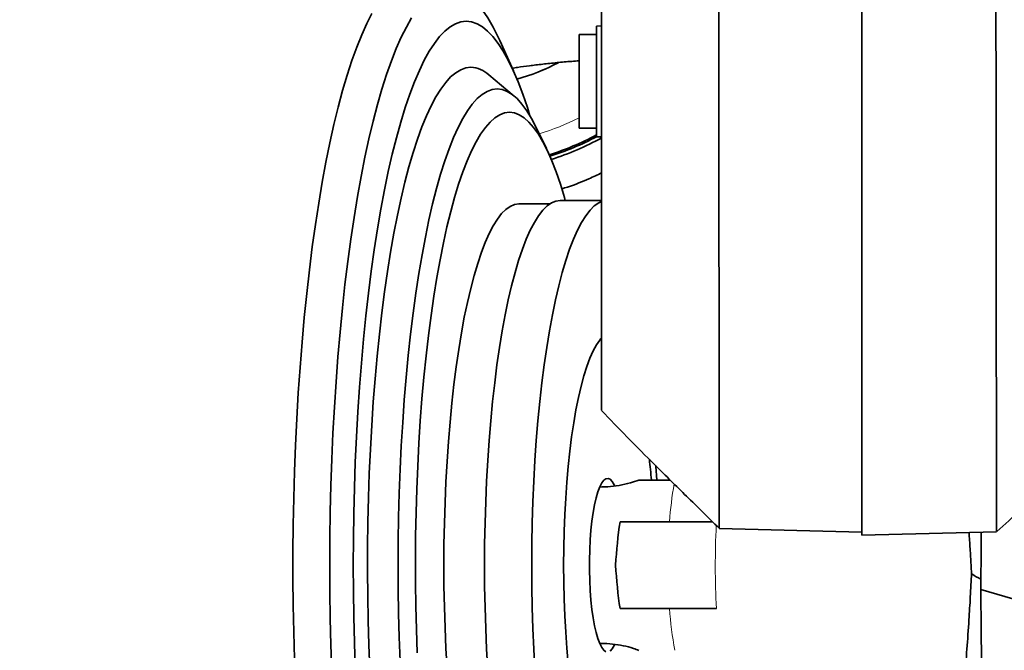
# Model space of a CAD drawing. Header units: millimetres. Extents: x 0 to 14900, y 0 to 10500.
# Tile 37 of 58: x 10777 to 11061, y 5603 to 5785. Entities that reach past the tile are written whole.
import ezdxf

# ---------------------------------------------------------------- set-up
doc = ezdxf.new("R2010")
doc.units = ezdxf.units.MM
doc.header["$LTSCALE"] = 25
doc.styles.add('SLDTEXTSTYLE0', font='TXT', dxfattribs={"width": 0.605})
doc.dimstyles.new('SLDDIMSTYLE1', dxfattribs={"dimtxt": 87.5, "dimasz": 87.5, "dimexe": 0, "dimexo": 0.0625, "dimgap": 21.875, "dimtad": 1, "dimdec": 4, "dimlfac": 25, "dimzin": 12, "dimdsep": 46, "dimtxsty": 'SLDTEXTSTYLE0', "dimsah": 1, "dimcen": 0.09, "dimadec": 1, "dimazin": 3, "dimtfac": 1, "dimtofl": 0, "dimtmove": 0, "dimatfit": 3, "dimfxl": 1, "dimfrac": 2, "dimtolj": 1, "dimtzin": 12, "dimarcsym": 0})

# ---------------------------------------------------------------- blocks, each defined once
blk = doc.blocks.new('_D_7')
at = {"color": 7, "linetype": 'Continuous', "lineweight": 0}
for p, q in [((12304.64, 5821.78), (14452.32, 5821.78)), ((7705.47, 5257.43), (7413.73, 5205.99))]:
    blk.add_line(p, q, dxfattribs=at)
at = {"color": 7, "linetype": 'Continuous', "lineweight": 18}
blk.add_arc((10906.09, 5821.78), 3508.73, 190, 0, dxfattribs=at)
for points in [[(14414.82, 5821.78), (14401.23, 5734.45), (14426.23, 5734.14)], [(7450.66, 5212.5), (7454.65, 5124.2), (7479.21, 5128.85)]]:
    blk.add_solid(points, dxfattribs=at)
at = {"color": 7, "linetype": 'Continuous', "lineweight": 18, "insert": (11078.22, 2427.93), "char_height": 87.5, "attachment_point": 1, "rotation": 5, "style": 'SLDTEXTSTYLE0'}
blk.add_mtext('170°', dxfattribs=at)

msp = doc.modelspace()

# ---------------------------------------------------------------- linework, layer by layer
at = {"color": 7, "linetype": 'Continuous', "lineweight": 35}
for p, q in [((11020.0902605, 5874.4885281), (11020.0902605, 5636.3893598)), ((10945.0902605, 5783.0613931), (10943.5902605, 5782.9827815)), ((10943.5902605, 5782.9827815), (10943.5902605, 5751.1400048)), ((10919.6902126, 5770.07649), (10915.7469561, 5778.7822883)), ((10943.5902605, 5780.5613931), (10938.5902605, 5780.5613931)), ((10938.5902605, 5780.5613931), (10938.5902605, 5753.5613931)), ((10919.8983793, 5762.8461611), (10912.5994225, 5768.9803649)), ((10929.1768256, 5747.7589868), (10926.1521564, 5753.9482535)), ((10938.5902605, 5753.5613931), (10943.5902605, 5753.5613931)), ((10943.5902605, 5751.1400048), (10945.0902605, 5751.0613931)), ((10930.1920333, 5731.7846161), (10921.2755912, 5731.7846161)), ((10945.0902605, 5732.7846161), (10933.1979525, 5732.7846161)), ((10944.6164591, 5650.2846161), (10944.525502, 5650.2846161)), ((10978.9925862, 5638.3607965), (11020.0902605, 5637.2846161)), ((11020.0902605, 5636.3893598), (11058.8627039, 5637.4046519)), ((11054.3200049, 5620.757816), (11063.5902605, 5618.1224057)), ((10944.525502, 5605.2846161), (10944.6164591, 5605.2846161))]:
    msp.add_line(p, q, dxfattribs=at)
at = {"color": 8, "linetype": 'Continuous', "lineweight": 18}
msp.add_line((10944.6164591, 5650.2846161), (10944.5236, 5650.2801833), dxfattribs=at)
at = {"color": 7, "linetype": 'Continuous', "lineweight": 35, "flags": 128}
for points in [[(10915.7469561, 5778.7822883), (10915.2885284, 5779.7750306), (10913.8141302, 5782.7122403), (10912.3131003, 5785.3188266), (10910.7886418, 5787.589227), (10909.2440082, 5789.5185963), (10907.6824957, 5791.1028171), (10906.1074367, 5792.3385087), (10904.5221924, 5793.2230339), (10902.9301458, 5793.7545052), (10901.3346944, 5793.9317885)], [(10878.9250019, 5786.6315684), (10877.4347925, 5783.7105373), (10875.9737709, 5780.466326), (10874.5449652, 5776.9056585), (10873.1513368, 5773.0359148), (10871.7957743, 5768.8651157), (10870.4810872, 5764.4019057), (10869.2100004, 5759.6555355), (10867.9851485, 5754.6358427), (10866.8090701, 5749.3532313), (10865.6842029, 5743.8186504), (10864.6128783, 5738.0435713), (10863.5973168, 5732.0399636), (10862.6396233, 5725.8202708), (10861.7417828, 5719.3973842), (10860.9056561, 5712.7846161), (10860.1329763, 5705.9956725), (10859.4253449, 5699.0446245), (10858.7842285, 5691.9458794), (10858.210956, 5684.7141501), (10857.7067155, 5677.3644258), (10857.2725522, 5669.9119397), (10856.909366, 5662.3721383), (10856.6179095, 5654.760649), (10856.398787, 5647.0932477), (10856.2524525, 5639.3858263), (10856.1792093, 5631.6543597), (10856.1792093, 5623.9148724), (10856.2524525, 5616.1834058), (10856.398787, 5608.4759844), (10856.6179095, 5600.8085832)], [(10890.3562886, 5785.3188266), (10888.8552586, 5782.7122403), (10887.3808604, 5779.7750306), (10885.9362404, 5776.5134658), (10884.5244814, 5772.934506), (10883.1485963, 5769.0457891), (10881.8115213, 5764.8556137), (10880.5161097, 5760.3729219), (10879.2651259, 5755.60728), (10878.0612398, 5750.568858), (10876.9070204, 5745.2684083), (10875.8049308, 5739.7172423), (10874.7573231, 5733.9272064), (10873.7664328, 5727.9106569), (10872.8343746, 5721.6804333), (10871.9631375, 5715.2498314), (10871.1545808, 5708.6325743), (10870.41043, 5701.8427835), (10869.7322731, 5694.8949489), (10869.1215573, 5687.8038975), (10868.5795861, 5680.5847618), (10868.1075158, 5673.2529481), (10867.7063541, 5665.8241026), (10867.3769569, 5658.3140789), (10867.1200272, 5650.7389038), (10866.9361134, 5643.1147431), (10866.8256079, 5635.4578671), (10866.7887465, 5627.7846161), (10866.8256079, 5620.111365), (10866.9361134, 5612.454489), (10867.1200272, 5604.8303284), (10867.3769569, 5597.2551533)], [(10906.1088925, 5784.352543), (10904.5599015, 5784.1752047), (10903.0144195, 5783.6435913), (10901.4759475, 5782.7589073), (10899.9479706, 5781.5231566), (10898.4339501, 5779.9391387), (10896.9373159, 5778.0104419), (10895.4614582, 5775.7414352), (10894.0097204, 5773.1372588), (10892.5853912, 5770.2038119), (10891.191697, 5766.9477397), (10889.831795, 5763.3764182), (10888.5087659, 5759.4979377), (10887.2256068, 5755.3210842), (10885.9852243, 5750.8553196), (10884.7904285, 5746.1107602), (10883.6439258, 5741.0981541), (10882.5483135, 5735.8288563), (10881.5060735, 5730.3148036), (10880.5195668, 5724.5684871), (10879.5910281, 5718.6029239), (10878.7225609, 5712.4316281), (10877.9161326, 5706.0685795), (10877.17357, 5699.5281927), (10876.4965551, 5692.8252835), (10875.8866218, 5685.9750363), (10875.3451516, 5678.9929691), (10874.8733711, 5671.8948985), (10874.4723492, 5664.6969039), (10874.1429942, 5657.4152911), (10873.8860523, 5650.0665553), (10873.7021054, 5642.6673437), (10873.5915704, 5635.234418), (10873.5546975, 5627.7846161), (10873.5915704, 5620.3348142), (10873.7021054, 5612.9018884), (10873.8860523, 5605.5026769), (10874.1429942, 5598.1539411)], [(10924.4579515, 5757.1122438), (10923.7090191, 5759.4979377), (10922.38599, 5763.3764182), (10921.0260881, 5766.9477397), (10919.6323939, 5770.2038119), (10918.2080646, 5773.1372588), (10916.7563268, 5775.7414352), (10915.2804691, 5778.0104419), (10913.7838349, 5779.9391387), (10912.2698144, 5781.5231566), (10910.7418375, 5782.7589073), (10909.2033655, 5783.6435913), (10907.6578835, 5784.1752047), (10906.1088925, 5784.352543)], [(10907.4693046, 5771.1198869), (10905.9954448, 5770.9445042), (10904.5251917, 5770.4187852), (10903.0621433, 5769.5440165), (10901.60988, 5768.3223389), (10900.1719557, 5766.7567418), (10898.7518893, 5764.8510567), (10897.3531558, 5762.6099471), (10895.9791782, 5760.0388973), (10894.6333189, 5757.144199), (10893.3188714, 5753.9329362), (10892.0390524, 5750.4129674), (10890.7969938, 5746.5929064), (10889.5957351, 5742.4821016), (10888.438216, 5738.0906128), (10887.3272692, 5733.4291868), (10886.2656134, 5728.5092308), (10885.2558465, 5723.3427848), (10884.3004397, 5717.9424919), (10883.401731, 5712.3215676), (10882.5619197, 5706.4937673), (10881.7830609, 5700.4733524), (10881.0670606, 5694.2750561), (10880.4156711, 5687.9140464), (10879.8304864, 5681.40589), (10879.3129384, 5674.7665134), (10878.8642938, 5668.0121642), (10878.4856505, 5661.1593714), (10878.177935, 5654.224905), (10877.9419004, 5647.2257348), (10877.7781244, 5640.1789889), (10877.6870076, 5633.1019119), (10877.6687731, 5626.0118226), (10877.7234655, 5618.9260716), (10877.8509509, 5611.8619989), (10878.0509174, 5604.8368916), (10878.3228756, 5597.8679412)], [(10914.9911377, 5764.8927323), (10913.5472293, 5764.716755), (10912.1070274, 5764.1892749), (10910.674229, 5763.3116459), (10909.252512, 5762.0861211), (10907.8455259, 5760.5158462), (10906.4568826, 5758.6048521), (10905.0901465, 5756.3580444), (10903.7488262, 5753.7811905), (10902.4363647, 5750.8809052), (10901.1561311, 5747.6646335), (10899.9114118, 5744.1406315), (10898.705402, 5740.3179453), (10897.5411974, 5736.2063877), (10896.4217865, 5731.8165129), (10895.3500429, 5727.1595898), (10894.3287177, 5722.2475725), (10893.3604326, 5717.0930701), (10892.4476733, 5711.7093142), (10891.5927827, 5706.1101249), (10890.7979553, 5700.3098751), (10890.0652315, 5694.3234539), (10889.3964921, 5688.1662286), (10888.7934539, 5681.8540045), (10888.2576647, 5675.402985), (10887.7904999, 5668.8297299), (10887.3931588, 5662.1511126), (10887.0666613, 5655.384277), (10886.8118456, 5648.5465934), (10886.6293656, 5641.6556141), (10886.51969, 5634.7290282), (10886.4831001, 5627.7846161), (10886.51969, 5620.8402039), (10886.6293656, 5613.913618), (10886.8118456, 5607.0226388), (10887.0666613, 5600.1849552)], [(10926.1521564, 5753.9482535), (10924.892129, 5756.3580444), (10923.5253929, 5758.6048521), (10922.1367496, 5760.5158462), (10920.7297635, 5762.0861211), (10919.3080465, 5763.3116459), (10917.8752481, 5764.1892749), (10916.4350462, 5764.716755), (10914.9911377, 5764.8927323)], [(10918.5633381, 5758.1665573), (10917.1562512, 5757.9908139), (10915.7529576, 5757.4640577), (10914.3572403, 5756.5877087), (10912.9728619, 5755.3641292), (10911.6035544, 5753.796618), (10910.2530093, 5751.8894007), (10908.9248673, 5749.6476188), (10907.622709, 5747.0773158), (10906.3500446, 5744.1854208), (10905.1103051, 5740.9797298), (10903.9068327, 5737.4688847), (10902.7428716, 5733.6623503), (10901.6215596, 5729.5703882), (10900.5459197, 5725.2040297), (10899.5188516, 5720.5750457), (10898.543124, 5715.6959151), (10897.6213674, 5710.5797911), (10896.7560667, 5705.240466), (10895.9495545, 5699.6923336), (10895.204005, 5693.9503508), (10894.5214282, 5688.0299968), (10893.9036642, 5681.9472319), (10893.3523782, 5675.7184541), (10892.8690566, 5669.3604553), (10892.4550021, 5662.8903753), (10892.1113312, 5656.3256564), (10891.8389702, 5649.6839959), (10891.6386533, 5642.9832985), (10891.5109206, 5636.2416282), (10891.4561165, 5629.4771592), (10891.4743887, 5622.7081275), (10891.5656878, 5615.9527811), (10891.7297679, 5609.2293312), (10891.9661865, 5602.5559031)], [(10934.6347172, 5732.7846161), (10934.3838047, 5733.6623503), (10933.2198435, 5737.4688847), (10932.0163711, 5740.9797298), (10930.7766316, 5744.1854208), (10929.5039673, 5747.0773158), (10928.2018089, 5749.6476188), (10926.8736669, 5751.8894007), (10925.5231218, 5753.796618), (10924.1538143, 5755.3641292), (10922.7694359, 5756.5877087), (10921.3737186, 5757.4640577), (10919.970425, 5757.9908139), (10918.5633381, 5758.1665573)], [(10921.2755912, 5731.7846161), (10920.0182632, 5731.6086645), (10918.7651896, 5731.0814053), (10917.5206104, 5730.2046224), (10916.2887368, 5728.9812826), (10915.0737372, 5727.4155254), (10913.8797227, 5725.5126486), (10912.7107335, 5723.2790912), (10911.570725, 5720.7224107), (10910.4635547, 5717.8512581), (10909.392969, 5714.6753485), (10908.3625903, 5711.2054281), (10907.375905, 5707.4532382), (10906.436252, 5703.4314748), (10905.5468105, 5699.1537464), (10904.7105903, 5694.6345275), (10903.9304208, 5689.8891096), (10903.2089418, 5684.9335498), (10902.5485947, 5679.7846161), (10901.9516138, 5674.4597308), (10901.4200191, 5668.9769117), (10900.9556094, 5663.354711), (10900.5599561, 5657.6121523), (10900.2343979, 5651.7686666), (10899.9800365, 5645.8440266), (10899.7977325, 5639.8582791), (10899.6881027, 5633.8316783), (10899.6515182, 5627.7846161), (10899.6881027, 5621.7375539), (10899.7977325, 5615.710953), (10899.9800365, 5609.7252056), (10900.2343979, 5603.8005655), (10900.5599561, 5597.9570799)], [(10933.1979525, 5732.7846161), (10931.9285348, 5732.6069727), (10930.6634124, 5732.0746436), (10929.406866, 5731.1894301), (10928.1631475, 5729.9543275), (10926.9364652, 5728.3735149), (10925.7309698, 5726.4523413), (10924.5507403, 5724.1973073), (10923.3997702, 5721.6160433), (10922.2819541, 5718.7172835), (10921.2010742, 5715.5108363), (10920.160788, 5712.0075513), (10919.1646155, 5708.2192826), (10918.2159273, 5704.1588484), (10917.3179335, 5699.8399881), (10916.4736727, 5695.2773151), (10915.6860015, 5690.4862682), (10914.9575853, 5685.4830588), (10914.2908887, 5680.2846161), (10913.6881676, 5674.90853), (10913.1514614, 5669.3729915), (10912.6825862, 5663.6967311), (10912.2831285, 5657.8989555), (10911.95444, 5651.9992825), (10911.6976328, 5646.0176747), (10911.5135759, 5639.9743721), (10911.402892, 5633.8898231), (10911.3659557, 5627.7846161), (10911.402892, 5621.679409), (10911.5135759, 5615.5948601), (10911.6976328, 5609.5515574), (10911.95444, 5603.5699496), (10912.2831285, 5597.6702766)], [(10945.0882055, 5732.4646444), (10944.2567587, 5732.0746436), (10943.0002124, 5731.1894301), (10941.7564939, 5729.9543275), (10940.5298116, 5728.3735149), (10939.3243162, 5726.4523413), (10938.1440867, 5724.1973073), (10936.9931166, 5721.6160433), (10935.8753005, 5718.7172835), (10934.7944206, 5715.5108363), (10933.7541344, 5712.0075513), (10932.7579618, 5708.2192826), (10931.8092736, 5704.1588484), (10930.9112799, 5699.8399881), (10930.067019, 5695.2773151), (10929.2793479, 5690.4862682), (10928.5509316, 5685.4830588), (10927.884235, 5680.2846161), (10927.2815139, 5674.90853), (10926.7448078, 5669.3729915), (10926.2759326, 5663.6967311), (10925.8764749, 5657.8989555), (10925.5477864, 5651.9992825), (10925.2909792, 5646.0176747), (10925.1069222, 5639.9743721), (10924.9962384, 5633.8898231), (10924.9593021, 5627.7846161), (10924.9962384, 5621.679409), (10925.1069222, 5615.5948601), (10925.2909792, 5609.5515574), (10925.5477864, 5603.5699496), (10925.8764749, 5597.6702766)], [(10944.919206, 5693.0268456), (10944.5656989, 5692.6060238), (10943.5912744, 5691.1960809), (10942.6408487, 5689.4478104), (10941.7194928, 5687.37054), (10940.8321225, 5684.975353), (10939.9834724, 5682.2750287), (10939.1780703, 5679.2839744), (10938.4202133, 5676.0181488), (10937.7139451, 5672.4949764), (10937.0630338, 5668.7332549), (10936.4709523, 5664.7530547), (10935.9408596, 5660.5756119), (10935.4755841, 5656.2232149), (10935.0776081, 5651.7190857), (10934.7490551, 5647.0872557), (10934.491678, 5642.3524378), (10934.30685, 5637.5398943), (10934.1955573, 5632.6753022), (10934.1583936, 5627.7846161)], [(10961.0505859, 5652.3432344), (10960.7029895, 5656.2232149), (10960.6763362, 5656.4950761)], [(10948.8840632, 5650.668992), (10948.7448861, 5650.9518563), (10948.1614498, 5651.9005056), (10947.5587796, 5652.5106208), (10946.9453357, 5652.773637), (10946.3297294, 5652.6858621), (10945.7206025, 5652.2485284), (10945.1265059, 5651.4677749), (10944.5557793, 5650.3545618), (10944.0164345, 5648.9245162), (10943.5160427, 5647.1977126), (10943.0616283, 5645.1983918), (10942.6595704, 5642.9546197), (10942.3155128, 5640.497894), (10942.0342855, 5637.8627018), (10941.8198362, 5635.0860353), (10941.6751753, 5632.206873), (10941.6023336, 5629.2656318), (10941.6023336, 5626.3036004), (10941.6751753, 5623.3623592), (10941.8198362, 5620.4831968), (10942.0342855, 5617.7065303), (10942.3155128, 5615.0713381), (10942.6595704, 5612.6146124), (10943.0616283, 5610.3708403), (10943.5160427, 5608.3715195), (10944.0164345, 5606.644716), (10944.5557793, 5605.2146703), (10945.1265059, 5604.1014572), (10945.7206025, 5603.3207038), (10946.3297294, 5602.88337)], [(10934.1583936, 5627.7846161), (10934.1955573, 5622.89393), (10934.30685, 5618.0293378), (10934.491678, 5613.2167943), (10934.7490551, 5608.4819764), (10935.0776081, 5603.8501465), (10935.4755841, 5599.3460172)], [(10947.5587796, 5603.0586114), (10948.1614498, 5603.6687265), (10948.7448861, 5604.6173759), (10948.8519048, 5604.8328372)]]:
    msp.add_lwpolyline(points, dxfattribs=at)
at = {"color": 8, "linetype": 'Continuous', "lineweight": 18, "flags": 128}
msp.add_lwpolyline([(10944.5236, 5605.2890488), (10944.6164591, 5605.2846161), (10944.6167203, 5605.2846161)], dxfattribs=at)
at = {"color": 7, "linetype": 'Continuous', "lineweight": 18}
for radius in [3200, 1067]:
    msp.add_arc((10906.0902605, 5821.7846161), radius, 190, 170, dxfattribs=at)
at = {"color": 7, "linetype": 'Continuous', "lineweight": 35}
for centre, radius, start, end in [((10907.06449, 5762.9290017), 8.2008826, 47.552129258, 87.170597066), ((10906.0902605, 5821.7846161), 56, 285.131141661, 298.180385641), ((10906.0902605, 5821.7846161), 79.54603, 287.515706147, 298.126846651), ((10906.0902605, 5821.7846161), 80, 287.55151049, 297.983569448), ((10906.0902605, 5821.7846161), 81, 287.620998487, 298.811403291), ((10722.6106277, 5632.5316639), 237.6512073, 4.775412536, 6.2285194)]:
    msp.add_arc(centre, radius, start, end, dxfattribs=at)
at = {"color": 8, "linetype": 'Continuous', "lineweight": 18}
for centre, radius, start, end in [((10906.0902605, 5821.7846161), 56.1270596, 285.147839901, 298.504299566), ((10906.0902605, 5821.7846161), 72.8891651, 286.759631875, 296.479811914), ((11075.8660523, 5632.2792905), 111.4939842, 170.218784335, 175.882590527), ((11219.6423907, 5627.7905716), 241.7888153, 177.291169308, 182.96481183), ((11073.1490815, 5623.0153272), 108.7643371, 184.075884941, 190.451777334)]:
    msp.add_arc(centre, radius, start, end, dxfattribs=at)
at = {"color": 7, "linetype": 'Continuous', "lineweight": 35}
for centre, major_axis, start_param, end_param in [((10955.8182915, 5629.0692337), (2.2714271, 31.7823257), 1.22496347, 1.6259966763), ((10955.8182915, 5626.4999984), (-2.2714271, 31.7823257), 1.5155959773, 1.9166291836)]:
    msp.add_ellipse(centre, major_axis=major_axis, ratio=0.206743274, start_param=start_param, end_param=end_param, dxfattribs=at)
for points, knots in [([(10945.0902605, 6122.7846161), (10945.0902605, 6122.7689908), (10945.0902605, 6122.7370996), (10945.0902605, 6122.9423227), (10945.0902605, 6122.4914561), (10945.0902605, 6121.3060717), (10945.0902605, 6119.134888), (10945.0902605, 6115.7601533), (10945.0902605, 6111.413775), (10945.0902605, 6106.2962955), (10945.0902605, 6100.4786681), (10945.0902605, 6079.4367265), (10945.0902605, 6025.7709193), (10945.0902605, 5961.6253403), (10945.0902605, 5907.6242798), (10945.0902605, 5884.3967859), (10945.0902605, 5871.1109949), (10945.0902605, 5860.5426061), (10945.0902605, 5849.0793365), (10945.0902605, 5836.6582654), (10945.0902605, 5823.9809708), (10945.0902605, 5811.3160777), (10945.0902605, 5798.8170215), (10945.0902605, 5786.5092402), (10945.0902605, 5774.3050779), (10945.0902605, 5762.473465), (10945.0902605, 5751.1516374), (10945.0902605, 5740.3498734), (10945.0902605, 5730.0007673), (10945.0902605, 5720.3373776), (10945.0902605, 5711.4586109), (10945.0902605, 5703.371454), (10945.0902605, 5696.0324271), (10945.0902605, 5689.6212118), (10945.0902605, 5684.1966422), (10945.0902605, 5679.7433071), (10945.0902605, 5676.244615), (10945.0902605, 5673.8383348), (10945.0902605, 5672.4718058), (10945.0902605, 5672.3987169), (10945.0902605, 5672.3659681)], [0, 0, 0, 0, 0.0165413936, 0.0337610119, 0.0424078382, 0.0511979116, 0.0624911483, 0.0741115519, 0.0854047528, 0.0970246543, 0.1083221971, 0.1199473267, 0.2105582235, 0.391780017, 0.4624319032, 0.4977578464, 0.5154208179, 0.5330838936, 0.5541456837, 0.5753534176, 0.597022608, 0.6188515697, 0.6399133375, 0.661121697, 0.6827913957, 0.704620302, 0.7256711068, 0.7468676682, 0.7685248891, 0.7903415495, 0.8114050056, 0.8326151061, 0.8542867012, 0.8761175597, 0.8971676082, 0.9183633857, 0.9400197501, 0.9618355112, 0.9828997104, 1, 1, 1, 1]), ([(10978.7490521, 5873.9262779), (10978.7541969, 5869.8033923), (10978.7645122, 5861.536975), (10978.7788714, 5848.8419189), (10978.7910411, 5835.9666813), (10978.8083927, 5822.2290479), (10978.8239421, 5807.682694), (10978.8389151, 5792.4002573), (10978.8574481, 5777.1617438), (10978.8701221, 5762.2787619), (10978.8862996, 5747.873722), (10978.9003223, 5734.0553115), (10978.9115973, 5720.712744), (10978.9264446, 5708.1277767), (10978.9355339, 5696.3975086), (10978.9468621, 5685.6005264), (10978.957105, 5675.657544), (10978.963473, 5666.7893206), (10978.9735172, 5659.0564501), (10978.978248, 5652.4978889), (10978.984197, 5647.0784645), (10978.9899643, 5642.9170612), (10978.9910961, 5640.0892853), (10978.9957301, 5638.5364885), (10978.9959544, 5638.5059124), (10978.9960489, 5638.4930313)], [0, 0, 0, 0, 0.0376117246, 0.0754117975, 0.1134000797, 0.1515823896, 0.1963068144, 0.2413440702, 0.2868657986, 0.3330512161, 0.3777747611, 0.4228110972, 0.4683318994, 0.5145162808, 0.5592407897, 0.6042781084, 0.6497999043, 0.6959853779, 0.7407098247, 0.7857470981, 0.8312688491, 0.8774542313, 0.9221784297, 0.9672154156, 1, 1, 1, 1]), ([(11058.8585695, 5637.56254), (11058.8588512, 5637.5304381), (11058.8597199, 5637.4314741), (11058.8575468, 5638.6490091), (11058.8545108, 5641.1816783), (11058.854236, 5645.0868139), (11058.8468718, 5650.1964679), (11058.842874, 5656.4938388), (11058.8374882, 5664.0477314), (11058.8270362, 5672.7267469), (11058.821417, 5682.3988107), (11058.8101951, 5693.0179164), (11058.798119, 5704.685844), (11058.7891769, 5717.1754287), (11058.7726813, 5730.3153701), (11058.7599323, 5744.0603385), (11058.7455186, 5758.5265915), (11058.7271288, 5772.3909591), (11058.7141591, 5785.363424), (11058.7005594, 5797.3320914), (11058.6831774, 5809.4954131), (11058.6733432, 5817.6821576), (11058.6684152, 5821.7846153)], [0, 0, 0, 0, 0.0254981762, 0.0786059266, 0.13286863, 0.1875304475, 0.2402722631, 0.2933802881, 0.3476432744, 0.4023053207, 0.4550470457, 0.5081549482, 0.5624177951, 0.6170797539, 0.6698219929, 0.7229304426, 0.7771938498, 0.831856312, 0.8734350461, 0.9151923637, 0.9575020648, 1, 1, 1, 1]), ([(10919.3498802, 5770.8278653), (10919.8626584, 5770.9124965), (10921.3717196, 5771.1615584), (10924.2577151, 5771.5623472), (10928.0056664, 5772.0221999), (10932.0836776, 5772.4452608), (10935.6131424, 5772.7665729), (10937.8827736, 5772.9404865), (10938.5902605, 5772.9946987)], [0, 0, 0, 0, 0.1080032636, 0.3178441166, 0.5287288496, 0.731432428, 0.9162824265, 1, 1, 1, 1]), ([(10945.0902605, 5740.7082888), (10943.919813, 5740.1517199), (10941.1715768, 5738.8448839), (10937.1517974, 5737.2114552), (10934.1726836, 5736.3018662), (10933.6279823, 5736.1355569)], [0, 0, 0, 0, 0.3774093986, 0.8861655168, 1, 1, 1, 1]), ([(10945.0902605, 5672.2846225), (10947.5163436, 5669.7632245), (10952.6172112, 5664.4619562), (10960.8191142, 5656.2683604), (10969.6839728, 5647.5116323), (10975.8127495, 5641.4891757), (10978.9294656, 5638.4265275)], [0, 0, 0, 0, 0.2194433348, 0.461382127, 0.7260923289, 1, 1, 1, 1]), ([(11058.9378578, 5637.4741658), (11061.2702466, 5639.5525657), (11065.939242, 5643.7131239), (11072.795308, 5649.7666511), (11079.2950101, 5655.5163991), (11085.2319169, 5660.8313491), (11090.5995326, 5665.7249443), (11093.9163479, 5668.9226327), (11095.4906136, 5670.4403571)], [0, 0, 0, 0, 0.1903876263, 0.3811195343, 0.5573846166, 0.7192356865, 0.866740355, 1, 1, 1, 1]), ([(10955.8256069, 5652.2993404), (10955.0169469, 5652.0150705), (10953.1740214, 5651.3672231), (10950.1697488, 5650.7137799), (10947.2258966, 5650.337741), (10945.3709905, 5650.2999774), (10944.6164591, 5650.2846161)], [0, 0, 0, 0, 0.2267281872, 0.5167105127, 0.8034094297, 1, 1, 1, 1]), ([(10955.8303832, 5652.2846161), (10955.8302657, 5652.2846161), (10955.8138678, 5652.2846161), (10955.8718971, 5652.2846161), (10956.0207931, 5652.2846161), (10956.3275284, 5652.2846161), (10956.9367945, 5652.2846161), (10957.9017754, 5652.2846161), (10959.1954243, 5652.2846161), (10960.621616, 5652.2846161), (10962.1122379, 5652.2846161), (10963.5844234, 5652.2846161), (10964.4489555, 5652.2846161), (10964.8649876, 5652.2846161)], [0, 0, 0, 0, 0.00028152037, 0.03927292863, 0.07856764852, 0.13855347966, 0.19894794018, 0.32118646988, 0.44508032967, 0.56902832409, 0.7162019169, 0.86343006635, 1, 1, 1, 1]), ([(10950.4065119, 5640.2846161), (10951.5860574, 5640.2846161), (10960.362695, 5640.2846161), (10969.3021889, 5640.2846161), (10977.0402502, 5640.2846161)], [0, 0, 0, 0, 0.1343960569, 1, 1, 1, 1]), ([(11051.6753172, 5625.50075), (11051.5878089, 5627.0609127), (11051.4122708, 5630.190534), (11051.1677642, 5634.104663), (11051.0097395, 5636.4292426), (11050.9575035, 5637.197647)], [0, 0, 0, 0, 0.3995719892, 0.8015247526, 1, 1, 1, 1]), ([(11054.496429, 5637.290317), (11054.4918348, 5636.6259278), (11054.4537504, 5631.1184461), (11054.3825596, 5625.6056106), (11054.3199568, 5620.7578102)], [0, 0, 0, 0, 0.1206339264, 1, 1, 1, 1]), ([(11049.7240047, 5595.7846161), (11049.928055, 5598.354786), (11050.3406563, 5603.5518148), (11050.8935985, 5611.3455659), (11051.3437531, 5618.7116837), (11051.564345, 5623.2284963), (11051.6753172, 5625.50075)], [0, 0, 0, 0, 0.2795111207, 0.5651872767, 0.7812606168, 1, 1, 1, 1]), ([(11051.6753162, 5625.5007683), (11052.1419652, 5625.0344829), (11052.7085119, 5624.4683775), (11054.1074257, 5623.9150756), (11054.3540925, 5623.8175133)], [0, 0, 0, 0, 0.823672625, 1, 1, 1, 1]), ([(11054.3199568, 5620.7578486), (11054.3771394, 5616.1654475), (11054.4809798, 5607.8258935), (11054.5408555, 5599.5176849), (11054.567759, 5595.7846161)], [0, 0, 0, 0, 0.5506770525, 1, 1, 1, 1]), ([(10950.4065119, 5615.2846161), (10951.5860975, 5615.2846161), (10960.7370954, 5615.2846161), (10970.0578903, 5615.2846161), (10978.1772125, 5615.2846161)], [0, 0, 0, 0, 0.1289023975, 1, 1, 1, 1]), ([(10944.6223209, 5605.266496), (10944.7605268, 5605.2723323), (10945.963306, 5605.323125), (10948.2155062, 5605.1196149), (10951.3043275, 5604.635813), (10953.8509361, 5603.9996916), (10955.3080703, 5603.4465343), (10955.8227341, 5603.2511576)], [0, 0, 0, 0, 0.0360549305, 0.313779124, 0.5864356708, 0.853927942, 1, 1, 1, 1])]:
    msp.add_open_spline(points, degree=3, knots=knots, dxfattribs=at)

# ---------------------------------------------------------------- dimensions: what is measured, and where the dimension line sits
at = {"color": 7, "linetype": 'Continuous', "lineweight": 18}
dim = msp.add_angular_dim_2l(base=(11211.8965342, 2326.4029129), line1=((9855.300388, 5636.5020105), (7754.7054508, 5266.1104475)), line2=((12254.6391346, 5821.7846161), (9557.5413863, 5821.7846161)), dimstyle='SLDDIMSTYLE1', dxfattribs=at)
dim.commit()
dim.dimension.update_dxf_attribs({"geometry": '_D_7', "text_midpoint": (11211.8965342, 2326.4029129), "dimtype": 162})

doc.saveas('drawing.dxf')
